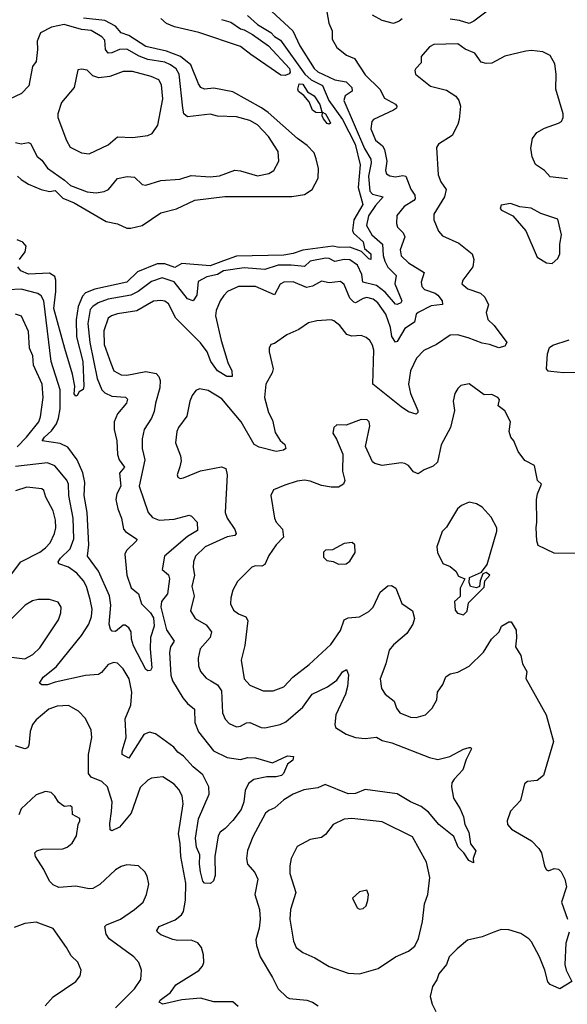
# Model space of a CAD drawing. Extents: x 1771496 to 1971148, y 471553 to 643630.
# Tile 224 of 256: x 1803308 to 1806205, y 597594 to 602803. Entities that reach past the tile are written whole.
import ezdxf

# ---------------------------------------------------------------- set-up
doc = ezdxf.new("R2010")
doc.units = 0

msp = doc.modelspace()

# ---------------------------------------------------------------- linework, layer by layer
at = {"layer": '0CON10XD'}
for points in [[(1804618.3, 602868.3), (1804752.7, 602745), (1804789.7, 602665), (1804865, 602544.7), (1804885, 602527.6), (1804975, 602484.4), (1805035, 602473.6), (1805064.1, 602445), (1805066.2, 602425), (1805029.4, 602400.6), (1805022.5, 602375), (1805131.2, 602121.2), (1805165, 602064.3), (1805166.8, 602045), (1805152.9, 601975), (1805159.6, 601895), (1805175, 601879.2), (1805231.4, 601865), (1805190.7, 601819.3), (1805153.8, 601765), (1805142.6, 601715), (1805170, 601665), (1805226.9, 601615), (1805230.3, 601555), (1805239.2, 601525), (1805255, 601493.3), (1805299, 601449), (1805292.8, 601405), (1805328.9, 601315), (1805324.7, 601305.3), (1805305, 601295.9), (1805295, 601297.8), (1805241.5, 601361.5), (1805195, 601396), (1805123.7, 601413.7), (1805117, 601455), (1805095, 601504.5), (1805055, 601533.3), (1805025, 601534.8), (1804975, 601523.3), (1804945, 601539.8), (1804925, 601541.7), (1804845, 601526), (1804815, 601497.7), (1804744, 601505), (1804675, 601504.8), (1804605, 601481.9), (1804495, 601490.6), (1804385, 601474.8), (1804355, 601455.2), (1804298, 601442), (1804252.2, 601417.8), (1804244.8, 601345), (1804224.7, 601315.3), (1804195, 601326.3), (1804125, 601415.8), (1804062.1, 601437.9), (1804005, 601418.6), (1803935, 601365.7), (1803895.4, 601345.4), (1803775, 601324.5), (1803722.3, 601305), (1803693.9, 601286.1), (1803681, 601269), (1803668.1, 601195), (1803679.1, 601095), (1803718, 600905), (1803742.9, 600845), (1803758.6, 600828.6), (1803795, 600811.3), (1803866.8, 600806.8), (1803878.2, 600795), (1803873.1, 600775), (1803825, 600718.5), (1803807.7, 600675), (1803807.7, 600635), (1803822.2, 600575), (1803825, 600502), (1803833.8, 600475), (1803861.6, 600435), (1803835.8, 600404.2), (1803842.4, 600335), (1803821.3, 600295), (1803816.2, 600265), (1803826.5, 600215), (1803846.8, 600165), (1803857.3, 600107.3), (1803866.9, 600095), (1803928.1, 600055), (1803925.6, 600045), (1803872.9, 599995), (1803864.1, 599975.9), (1803874.4, 599864.4), (1803897.6, 599797.6), (1803935.3, 599765.3), (1803952.8, 599712.8), (1803999.5, 599665), (1804015, 599638.1), (1804019.3, 599595), (1804000.5, 599535), (1803997.9, 599475), (1804006.4, 599373.6), (1803999.5, 599360.5), (1803985, 599357.5), (1803974.2, 599365), (1803909.7, 599489.7), (1803899.4, 599525), (1803896.7, 599565), (1803885.5, 599585.5), (1803865, 599599.2), (1803855, 599599.2), (1803815, 599566.9), (1803797.1, 599567.1), (1803788.3, 599578.3), (1803780.8, 599605), (1803789.8, 599705), (1803783.1, 599755), (1803725.2, 599885.2), (1803666.7, 599965), (1803673.2, 600025), (1803664.3, 600195), (1803648.9, 600285), (1803651.4, 600355), (1803642.3, 600405), (1803611.9, 600475), (1803561.5, 600541.5), (1803521.4, 600561.4), (1803426, 600575), (1803438.2, 600595), (1803475, 600627.5), (1803501.9, 600665), (1803513.2, 600695), (1803521, 600745), (1803521.2, 600845), (1803474.2, 600994.2), (1803435.2, 601315), (1803421.5, 601341.5), (1803404.4, 601355), (1803315, 601377.2), (1803246.7, 601373.3)], [(1804512.7, 602825), (1804565, 602776.8), (1804635.7, 602735.7), (1804655.7, 602715), (1804688, 602695), (1804816, 602515), (1804850.2, 602485), (1804908.9, 602455), (1804944, 602375), (1805015.3, 602275), (1805081.8, 602145), (1805108.7, 602035), (1805098.5, 601915), (1805123.8, 601825), (1805076.2, 601745), (1805067.8, 601687.8), (1805074.2, 601674.2), (1805125, 601628.4), (1805132, 601592), (1805165.2, 601565), (1805166.1, 601533.9), (1805155, 601537.9), (1805116.2, 601576.2), (1805055, 601599.7), (1804998.1, 601598.1), (1804965, 601604.8), (1804805, 601584.2), (1804755, 601566.1), (1804705, 601556.9), (1804455, 601551.9), (1804385, 601528.1), (1804315, 601501.4), (1804165, 601513.8), (1804128.2, 601491.8), (1804075, 601511.8), (1804035, 601510.8), (1803931.7, 601468.3), (1803874.5, 601415), (1803705, 601377), (1803655, 601357.3), (1803640.4, 601339.6), (1803616.3, 601285), (1803605.8, 601215), (1803608.4, 601125), (1803640.8, 600995), (1803646.6, 600863.4), (1803643.3, 600846.7), (1803622.5, 600835), (1803612.5, 600815), (1803605, 600812), (1803595, 600823.8), (1803598.5, 600865), (1803587.8, 600927.8), (1803546.5, 601063.5), (1803488.4, 601275), (1803498.3, 601365), (1803499.6, 601425), (1803493.7, 601443.7), (1803465, 601461.9), (1803355, 601456.4), (1803314.2, 601475), (1803298, 601495)], [(1804932.5, 602845), (1804942.9, 602785), (1804960, 602745), (1804960.7, 602700.7), (1804985, 602656.7), (1805036, 602615), (1805078.5, 602598.5), (1805135, 602511.5), (1805213.6, 602435), (1805237.3, 602387.3), (1805295, 602355.4), (1805303.1, 602345), (1805300.6, 602335), (1805285.8, 602325), (1805179.2, 602275), (1805170.6, 602265), (1805166.2, 602225), (1805190.8, 602165), (1805226.4, 602135), (1805236.9, 602116.9), (1805249.6, 602055), (1805243.1, 602005), (1805248.2, 601988.2), (1805265, 601977.8), (1805295, 601971.8), (1805335, 601979.2), (1805350, 601975), (1805376.6, 601906.6), (1805397.3, 601875), (1805399.6, 601855), (1805393.6, 601846.4), (1805342.5, 601815), (1805302.5, 601767.5), (1805300.9, 601725), (1805305.6, 601705), (1805335.6, 601675), (1805344.5, 601655), (1805321.2, 601585), (1805325, 601552.9), (1805365, 601516.2), (1805446.9, 601465), (1805431.8, 601415), (1805435, 601390.8), (1805448.6, 601375), (1805505, 601355.8), (1805520.4, 601345), (1805542.9, 601315), (1805544.3, 601295.7), (1805485, 601288.9), (1805415.3, 601254.7), (1805405.3, 601244.7), (1805396.5, 601203.5), (1805345, 601170), (1805305, 601101.2), (1805295, 601096.2), (1805277.2, 601127.2), (1805270, 601175), (1805245, 601245.6), (1805203.2, 601305), (1805177.8, 601325), (1805145, 601332.5), (1805125, 601327.9), (1805085, 601305.3), (1805075, 601308.2), (1805055, 601330), (1805025, 601401.4), (1805005, 601417.5), (1804945, 601410.4), (1804905, 601420.4), (1804856.5, 601393.5), (1804825, 601386.9), (1804755, 601416), (1804705, 601413.6), (1804685, 601403.5), (1804655, 601346.7), (1804555, 601391.6), (1804465, 601391.8), (1804407.1, 601365), (1804387, 601343), (1804368.1, 601315), (1804347.3, 601265), (1804343.3, 601236.7), (1804372.9, 601105), (1804408.9, 600988.9), (1804429.2, 600945), (1804432.5, 600915), (1804403.8, 600915), (1804355, 600945.4), (1804318.2, 600995), (1804298.8, 601045), (1804265, 601093.2), (1804134.1, 601224.1), (1804095, 601300.5), (1804075, 601313.8), (1804055, 601318.2), (1804015, 601314.5), (1803926.7, 601263.3), (1803825, 601247.6), (1803793, 601237), (1803776.4, 601223.6), (1803753.3, 601156.7), (1803754.3, 601085), (1803789.4, 600985), (1803806.5, 600945), (1803843.6, 600923.6), (1803875, 600921.6), (1803975, 600942.5), (1804030.4, 600930.4), (1804043.5, 600915), (1804050, 600895), (1804048.9, 600855), (1804025.5, 600775), (1804019.2, 600730.8), (1804004.7, 600695.3), (1803965.6, 600635), (1803955.5, 600585), (1803955.5, 600535), (1803970.4, 600475), (1803940, 600335), (1803987.9, 600195), (1804009.9, 600169.9), (1804045, 600154.6), (1804125, 600160.8), (1804205, 600181.1), (1804216.7, 600176.7), (1804245.7, 600145), (1804249.1, 600100.9), (1804195, 600069.2), (1804074.5, 599965), (1804063.6, 599903.6)], [(1805331.6, 602808.4), (1805316, 602795), (1805285, 602783.1), (1805225, 602798.2), (1805175, 602827.3)], [(1805795, 602858.5), (1805711.1, 602795), (1805685, 602783), (1805635, 602798.6), (1805585, 602805.9)], [(1803712.7, 601887.3), (1803755, 601894.5), (1803777.1, 601905), (1803825, 601963.1), (1803876.4, 601973.6), (1803915, 601969.4), (1803955, 601930.8), (1803975, 601927.1), (1804055, 601951.8), (1804155, 601960), (1804215, 601979.6), (1804315, 601970.9), (1804365, 601977.8), (1804445, 602006.1), (1804475, 602003.2), (1804565, 601977.8), (1804625, 601988.8), (1804652.9, 602005), (1804678.5, 602055), (1804674.6, 602105), (1804624.7, 602185), (1804565, 602246.4), (1804525, 602270), (1804455, 602289.7), (1804355, 602292.6), (1804315, 602302.4), (1804195, 602289.5), (1804176.2, 602305), (1804170.3, 602335), (1804152, 602515), (1804135, 602543.5), (1804105.3, 602565), (1804075, 602579), (1803985, 602593.1), (1803940.5, 602610.5), (1803875, 602647.4), (1803835, 602646.1), (1803795, 602627.3), (1803775, 602625.3), (1803761.3, 602645), (1803757.4, 602695), (1803742.7, 602712.7), (1803685, 602745.7), (1803635, 602750.4), (1803543.2, 602776.8), (1803476.6, 602763.4), (1803417.3, 602732.7), (1803400, 602690), (1803402.4, 602645), (1803395, 602582.5), (1803374.6, 602555.4), (1803356.4, 602453.6), (1803317.4, 602412.6), (1803249.9, 602380.1)], [(1803295.9, 601975.9), (1803315, 601957.9), (1803355, 601932.9), (1803420.8, 601905), (1803465, 601893.9), (1803495, 601900), (1803535, 601859.5), (1803595.5, 601835), (1803765, 601736.1), (1803825, 601723.5), (1803875, 601700), (1803895, 601699.6), (1803955.9, 601714.1), (1804055, 601781.5), (1804136.9, 601803.1), (1804235, 601847.9), (1804392.7, 601867.3), (1804748.2, 601868.2), (1804815, 601879.1), (1804855, 601905.3), (1804886.4, 601965), (1804888, 602015), (1804876.4, 602066.4), (1804865, 602098.9), (1804828, 602138), (1804776.5, 602175), (1804622, 602312), (1804586.6, 602336.6), (1804435, 602422.2), (1804335, 602440), (1804285, 602435.9), (1804265.6, 602445), (1804253, 602463), (1804213, 602565), (1804158.9, 602608.9), (1804085, 602636.5), (1803975, 602662), (1803885, 602718.8), (1803845, 602734.2), (1803815, 602768.3), (1803758.3, 602798.3), (1803645, 602810.6)], [(1804374.8, 602804.8), (1804425, 602790.4), (1804475, 602754.4), (1804495, 602750), (1804538.6, 602725), (1804624.5, 602665), (1804734.7, 602545), (1804738.1, 602525), (1804733.2, 602516.8), (1804712.1, 602507.9), (1804689.1, 602509.1), (1804529.6, 602619.6), (1804475, 602661.8), (1804255, 602734.7), (1804126.1, 602766.1), (1804085, 602782.4), (1804055, 602809.6)], [(1806043.6, 602206.4), (1806085, 602230), (1806158.8, 602255), (1806174, 602265), (1806182.5, 602285), (1806182.5, 602305), (1806144.6, 602435), (1806145.4, 602515.4), (1806138.9, 602568.9), (1806114.5, 602614.5), (1806075, 602633.1), (1806015, 602640), (1805985, 602636.4), (1805875, 602610), (1805805, 602573.5), (1805775, 602572), (1805749.2, 602579.2), (1805715, 602626.2), (1805665, 602648), (1805625, 602675.6), (1805498.3, 602671.7), (1805475, 602660), (1805431.7, 602608.3), (1805431.2, 602575), (1805403.8, 602545), (1805398.8, 602535), (1805401.2, 602515), (1805480.7, 602450.7), (1805565, 602430), (1805615, 602399.2), (1805630.6, 602375), (1805639.4, 602345), (1805632.2, 602275), (1805625, 602248.8), (1805595, 602191.2), (1805522.5, 602145), (1805512.5, 602127.5), (1805522.4, 601982.4), (1805535.5, 601945.5), (1805564.3, 601905), (1805554.5, 601865), (1805499.5, 601775), (1805499.5, 601745), (1805522.9, 601685), (1805545, 601659.2), (1805630.9, 601620.9), (1805701.4, 601565), (1805710, 601535), (1805704.2, 601495), (1805652.5, 601425), (1805646, 601405), (1805678.7, 601378.7), (1805745, 601355.4), (1805768.2, 601335), (1805788.1, 601295), (1805775.4, 601254.6), (1805785, 601217.1), (1805817.3, 601185), (1805884.2, 601095), (1805873.8, 601075), (1805842.6, 601067.4), (1805793.3, 601085), (1805755, 601090.9), (1805680.6, 601120.6), (1805624.4, 601135.6), (1805585, 601134.4), (1805512.9, 601085), (1805445, 601052.3), (1805406.9, 601013.1), (1805375, 600946), (1805365.3, 600875), (1805374.6, 600825), (1805414.3, 600735.7), (1805414, 600725), (1805405, 600716), (1805365, 600728.5), (1805325, 600754.1), (1805175.6, 600875), (1805180.4, 601055), (1805175, 601081.2), (1805160.8, 601105), (1805141.3, 601121.3), (1805115, 601131.4), (1805065, 601129.5), (1805038.3, 601138.3), (1805000.8, 601185), (1804970.3, 601210.3), (1804955, 601215.6), (1804880.3, 601209.7), (1804835, 601199.2), (1804785, 601164.2), (1804721.2, 601135), (1804655, 601090), (1804636.1, 601083.9), (1804628, 601065), (1804627.5, 601045), (1804648.1, 600955), (1804643.3, 600935), (1804609.5, 600875), (1804603.1, 600805), (1804624.6, 600725), (1804644.6, 600685), (1804659.3, 600619.3), (1804685, 600577.1), (1804710, 600555), (1804715, 600533.8), (1804702.5, 600525), (1804665, 600518.9), (1804575, 600541.8), (1804547.8, 600555), (1804479.6, 600675), (1804376.5, 600796.5), (1804305, 600841.8), (1804259.1, 600850.9), (1804239.5, 600840.5), (1804219.5, 600815), (1804207.9, 600785), (1804192.7, 600705), (1804147.5, 600645), (1804139.6, 600625), (1804131.8, 600565), (1804158.9, 600495), (1804161.7, 600468.3), (1804155, 600437.5), (1804141.2, 600395), (1804145, 600382.5), (1804156.4, 600376.4), (1804175, 600378.8), (1804263.8, 600416.2), (1804375, 600436.7), (1804397.9, 600427.9), (1804405.5, 600395.5), (1804395.5, 600195), (1804404.6, 600165), (1804446.2, 600105), (1804453.1, 600085), (1804445.3, 600074.7), (1804405, 600067.1), (1804289.1, 600015), (1804236.9, 599965), (1804227.9, 599935), (1804225.5, 599905), (1804232.5, 599865), (1804218.9, 599805), (1804230, 599755), (1804211.1, 599675), (1804235.8, 599635), (1804295, 599600.9), (1804322.1, 599565), (1804314.5, 599535), (1804263.1, 599475), (1804251.9, 599425), (1804252.9, 599385), (1804264.2, 599355), (1804295, 599318.6), (1804318, 599305), (1804353.4, 599283.4), (1804375, 599252.5), (1804381.2, 599135), (1804395, 599102.5), (1804415, 599079.4), (1804455, 599061.9), (1804475, 599065.6), (1804507.2, 599082.8), (1804525, 599084.1), (1804585, 599057.5), (1804605, 599055.9), (1804685, 599074.7), (1804715, 599088), (1804806.1, 599165), (1804855.8, 599234.2), (1804936.9, 599273.1), (1804985, 599309.4), (1805015, 599352), (1805036, 599366), (1805046.9, 599336.9), (1805042.7, 599275), (1805032.1, 599235), (1804980.6, 599125), (1804974.4, 599074.4), (1804978.1, 599058.1), (1805035, 599023.8), (1805085, 599004.5), (1805135, 599000.4), (1805195, 599007.8), (1805225, 598990), (1805277.3, 598977.3), (1805475, 598899.2), (1805519.5, 598889.5), (1805582.5, 598905), (1805655, 598944.2), (1805685, 598953.3), (1805695, 598952.5), (1805698.8, 598945), (1805670.4, 598889.6), (1805652.5, 598835), (1805605.7, 598785), (1805594.2, 598765), (1805592, 598745), (1805602.9, 598685), (1805637.9, 598627.9), (1805655.7, 598585), (1805662.5, 598545), (1805683.1, 598505), (1805693.4, 598443.4), (1805720, 598405), (1805706.7, 598365), (1805708.3, 598341.7), (1805684, 598355), (1805658, 598395), (1805626.7, 598425), (1805605, 598481.4), (1805525.7, 598545), (1805470.2, 598610.2), (1805431.1, 598641.1), (1805375, 598665.5), (1805305, 598707.3), (1805135, 598729.6), (1805085, 598709.2), (1805045, 598706.8), (1804924.1, 598755.9), (1804885, 598738.5), (1804811.4, 598728.6), (1804755, 598705.4), (1804705.3, 598674.7), (1804657.4, 598632.6), (1804625, 598620), (1804608.9, 598605), (1804540.6, 598479.4), (1804513.2, 598406.8), (1804507.5, 598365), (1804512.5, 598335), (1804550.9, 598290.9), (1804567.3, 598255), (1804551.2, 598175), (1804575.8, 598095), (1804579.7, 598045), (1804574.1, 597995.9), (1804556.2, 597935), (1804560, 597905), (1804580, 597845), (1804644.3, 597735.7), (1804675.5, 597675), (1804721.4, 597631.4), (1804735, 597624.4), (1804826.2, 597615), (1804856, 597605), (1804887.5, 597585)], [(1803675, 602093.3), (1803775, 602141.5), (1803825, 602183.9), (1803905, 602180), (1803985, 602190.6), (1804008.9, 602201.1), (1804037.8, 602245), (1804064.1, 602385), (1804057.6, 602457.6), (1804044.1, 602484.1), (1804002.9, 602502.9), (1803905, 602529.2), (1803855, 602528.9), (1803785, 602502.5), (1803726.2, 602496.2), (1803695, 602505.6), (1803665, 602535.6), (1803635, 602541.2), (1803615, 602537.5), (1803595.6, 602445), (1803528.5, 602365), (1803508.9, 602305), (1803508.9, 602285), (1803554.7, 602164.7), (1803575, 602129.2), (1803635, 602098.1), (1803675, 602093.3)], [(1804945, 602251.2), (1804935, 602254.2), (1804915, 602278.8), (1804907.5, 602295), (1804910, 602310), (1804875, 602311.8), (1804856.5, 602325), (1804838.8, 602368.8), (1804811.4, 602401.4), (1804782.5, 602422.5), (1804778.6, 602435), (1804786.6, 602463.4), (1804805, 602461.3), (1804831.1, 602421.1), (1804865, 602400), (1804895, 602354.3), (1804905.6, 602315.6), (1804925.5, 602305), (1804949.2, 602265), (1804952.5, 602255), (1804945, 602251.2)], [(1806205, 601961.1), (1806115, 601971.1), (1806084.3, 602005), (1806036.8, 602036.8), (1806018.3, 602078.3), (1806012.6, 602122.6), (1806020.4, 602175), (1806043.6, 602206.4)], [(1803285, 602153.9), (1803315, 602146.8), (1803355, 602154.2), (1803365, 602148.8), (1803399.2, 602079.2), (1803425, 602060.5), (1803455, 602018), (1803544.8, 601954.8), (1803576.2, 601925), (1803665, 601892.4), (1803712.7, 601887.3)], [(1806125, 601513.8), (1806155, 601540), (1806165.8, 601565), (1806165.8, 601615), (1806174, 601665), (1806155, 601747.5), (1806065, 601777.1), (1806014.3, 601805.7), (1805952.9, 601812.9), (1805905, 601831.2), (1805855, 601822.5), (1805850, 601805), (1805856.7, 601795), (1805916, 601766), (1805985, 601686.7), (1806045.8, 601545.8), (1806095, 601516.7), (1806125, 601513.8)], [(1803306.2, 601535), (1803336.2, 601575), (1803341.2, 601605), (1803325, 601626.2), (1803295, 601638.8)], [(1803295, 600542.7), (1803344.2, 600595), (1803408.2, 600675), (1803418.3, 600701.7), (1803431.8, 600805), (1803426.2, 600875), (1803380, 600975), (1803376.4, 601025), (1803359.1, 601065), (1803354, 601154), (1803317.5, 601235), (1803285, 601245.5)], [(1806265, 600935.7), (1806185, 600934.3), (1806117.7, 600942.3), (1806104.3, 600944.3), (1806094.3, 600955), (1806099.2, 601035), (1806110.9, 601069.1), (1806129.1, 601080.9), (1806215, 601108.5)], [(1806295, 599979.2), (1806135, 599980), (1806051.1, 600021.1), (1806042.9, 600045), (1806039.4, 600115), (1806044.3, 600145), (1806042.2, 600265), (1806047.5, 600295), (1806067.8, 600345), (1806047.1, 600365), (1806030.8, 600445), (1805980.9, 600470.9), (1805945, 600519.2), (1805922.5, 600575), (1805906.7, 600595), (1805897.5, 600625), (1805904.2, 600675), (1805875, 600733.3), (1805839.3, 600759.3), (1805845.7, 600794.3), (1805837.5, 600805), (1805805, 600820.6), (1805765, 600818.8), (1805686.4, 600876.4), (1805641.7, 600868.3), (1805625, 600852.5), (1805610, 600825), (1805600.6, 600785), (1805608.6, 600735), (1805586.4, 600645), (1805537, 600553), (1805517.8, 600462.2), (1805495, 600440.5), (1805448.3, 600421.7), (1805415, 600400), (1805390.6, 600410.6), (1805365, 600444), (1805345, 600455.6), (1805325, 600458.1), (1805225, 600443.8), (1805185.8, 600455), (1805174.3, 600464.2), (1805137.8, 600545), (1805160, 600655), (1805156, 600675), (1805145.7, 600685.7), (1805115, 600687.1), (1805035, 600657.5), (1804985, 600660), (1804968.8, 600645), (1804964.2, 600615), (1804984.3, 600584.3), (1805017.1, 600505), (1805015.6, 600415), (1805027.5, 600365), (1805021.5, 600345), (1804995, 600330.4), (1804955, 600330.4), (1804905, 600338.2), (1804845, 600362.3), (1804815, 600367.1), (1804775, 600361.4), (1804710.4, 600339.6), (1804650, 600315), (1804635.8, 600285), (1804655.8, 600165), (1804664.4, 600144.4), (1804697.2, 600107.2), (1804702.7, 600065), (1804664.4, 600025), (1804625, 599968.6), (1804605, 599920.8), (1804588.3, 599911.7), (1804555, 599912.9), (1804535, 599905.8), (1804459.7, 599830.3), (1804435.5, 599784.5), (1804424.2, 599744.2), (1804423, 599713), (1804439.4, 599679.4), (1804465, 599658.9), (1804504.6, 599644.6), (1804514.5, 599625), (1804498.4, 599491.6), (1804479.4, 599415), (1804494.5, 599315), (1804525, 599282.5), (1804595, 599251.4), (1804648.3, 599251.7), (1804705, 599273.1), (1804751.9, 599325), (1804839.3, 599390.7), (1804953.3, 599496.7), (1805005, 599570.8), (1805025, 599627.5), (1805045, 599638.9), (1805105, 599644.6), (1805155, 599671.5), (1805177.3, 599695), (1805215, 599773.5), (1805255, 599808.1), (1805275, 599809.2), (1805297.5, 599795), (1805330, 599715), (1805385.4, 599675.4), (1805396.7, 599635), (1805387.1, 599605), (1805355.7, 599555), (1805284.4, 599495), (1805262.6, 599467.4), (1805245.5, 599395), (1805214.3, 599315), (1805222, 599265), (1805242, 599235), (1805288, 599198), (1805301.1, 599161.1), (1805318.8, 599135), (1805375, 599112.2), (1805405, 599111.1), (1805453.8, 599125), (1805489.2, 599160.8), (1805515.4, 599204.6), (1805518.6, 599245), (1805545.5, 599285), (1805562.9, 599327.1), (1805585, 599342), (1805625, 599351.4), (1805685, 599382.9), (1805762.3, 599457.7), (1805804.3, 599525), (1805844.4, 599565), (1805856.2, 599595), (1805895, 599618), (1805907.3, 599617.3), (1805934.1, 599574.1), (1805936.9, 599533.1), (1805930, 599485), (1805959.1, 599439.1), (1805968, 599395), (1805990.8, 599355), (1805985, 599317.5), (1806093.3, 599125), (1806132, 598985), (1806078, 598805), (1806045, 598778), (1805995, 598772), (1805979.2, 598760.8), (1805958, 598672), (1805904.2, 598615), (1805885.8, 598565), (1805889.2, 598545), (1805909.7, 598519.7), (1806015, 598457.8), (1806055, 598418.6), (1806069.1, 598395), (1806084.4, 598325), (1806094.5, 598304.5), (1806105, 598300), (1806135, 598311.4), (1806158.5, 598308.5), (1806172.5, 598295), (1806192, 598255), (1806200, 598215), (1806174.2, 598135), (1806206, 598045)], [(1804063.6, 599903.6), (1804061.2, 599895), (1804095.2, 599865.2), (1804100, 599845), (1804089.3, 599765), (1804058.7, 599725), (1804054.8, 599695), (1804084.9, 599574.8), (1804125.4, 599515), (1804105.7, 599484.3), (1804099.5, 599455), (1804106.5, 599335), (1804116.2, 599305), (1804171.3, 599215), (1804195.5, 599185), (1804232.2, 599155), (1804234.1, 599085), (1804252.9, 599035), (1804332.2, 598935), (1804405, 598898.9), (1804475, 598888.2), (1804515, 598898.8), (1804555, 598898.6), (1804645, 598871.4), (1804725, 598908.1), (1804755.7, 598905.7), (1804752.5, 598885), (1804723.8, 598865), (1804704, 598815), (1804692, 598805), (1804665, 598796.9), (1804615, 598797.1), (1804546.8, 598783.2), (1804518.8, 598761.2), (1804501.2, 598725), (1804493.3, 598665), (1804479.4, 598625), (1804435, 598566.4), (1804395, 598524.4), (1804367.5, 598505), (1804357.1, 598485), (1804340, 598375), (1804342, 598275), (1804333.6, 598246.4), (1804317, 598233), (1804285, 598234), (1804275.9, 598245.9), (1804264.2, 598295), (1804258.2, 598335), (1804261.2, 598385), (1804243.4, 598425), (1804237.4, 598472.6), (1804254.1, 598575), (1804309.6, 598705), (1804307.7, 598745), (1804277.2, 598807.2), (1804225, 598850.6), (1804175, 598906.4), (1804145, 598927.2), (1804123.3, 598955), (1804025.7, 599024.3), (1803995, 599033.6), (1803965, 599020.9), (1803885, 598895.8), (1803850, 598915), (1803850, 598935), (1803870.6, 599005), (1803865.4, 599105), (1803895, 599176.2), (1803901.2, 599245), (1803886.6, 599315), (1803855, 599368.1), (1803825, 599398.6), (1803805, 599401.4), (1803775, 599390.8), (1803741.2, 599348.8), (1803725, 599338.1), (1803655, 599332.8), (1803495, 599298.8), (1803455, 599284.8), (1803423.9, 599283.9), (1803413, 599293), (1803431.5, 599325), (1803500.2, 599379.8), (1803635, 599545.4), (1803673.3, 599605), (1803688, 599645), (1803691.3, 599685), (1803680.9, 599735), (1803660.3, 599805), (1803644.7, 599835), (1803609.1, 599875), (1803565, 599905.9), (1803514.7, 599924.7), (1803510.5, 599935), (1803523.3, 599955), (1803575, 600004.4), (1803593.5, 600056.5), (1803590.2, 600165), (1803568.4, 600285), (1803565.6, 600345), (1803557.2, 600367.2), (1803492.9, 600442.9), (1803455, 600458.2), (1803285, 600438.7)], [(1803265, 599870), (1803314.3, 599935), (1803415, 599986.1), (1803445, 600008.2), (1803468.2, 600035), (1803492.2, 600085), (1803498.8, 600115), (1803497.6, 600155), (1803485, 600204.3), (1803446.7, 600276.7), (1803435, 600312.9), (1803425, 600321.5), (1803345, 600330.3), (1803285, 600310)], [(1805655, 599654.2), (1805675, 599673.3), (1805682.7, 599717.3), (1805765, 599801.2), (1805769.2, 599835), (1805795.7, 599865), (1805775, 599877.8), (1805758, 599872), (1805743.8, 599835), (1805740, 599805), (1805725, 599797.5), (1805693.5, 599805), (1805685.6, 599825), (1805687.5, 599852.5), (1805750, 599880), (1805780, 599920), (1805832.5, 600097.5), (1805832.1, 600115), (1805801.7, 600171.7), (1805755, 600223.3), (1805725, 600241.2), (1805685, 600250), (1805645, 600233.3), (1805623.3, 600215), (1805565, 600117.5), (1805543.3, 600095), (1805514.3, 600015), (1805517.5, 599985), (1805546.1, 599926.1), (1805585, 599910), (1805615.5, 599885.5), (1805629.4, 599859.4), (1805662.5, 599845), (1805637.1, 599795), (1805638.8, 599751.2), (1805607.3, 599725), (1805611.2, 599678.8), (1805623.1, 599663.1), (1805655, 599654.2)], [(1804995, 599922.5), (1805035, 599923.8), (1805055, 599937.5), (1805082.5, 599985), (1805080, 600025), (1805067, 600037), (1805025, 600032.5), (1804961.7, 599998.3), (1804925, 599996.2), (1804915, 599986.7), (1804915, 599960), (1804931.7, 599941.7), (1804966.4, 599936.4), (1804995, 599922.5)], [(1803265, 599430), (1803335, 599421.9), (1803377.5, 599445), (1803415, 599480), (1803512.8, 599627.2), (1803525.6, 599665), (1803527.5, 599695), (1803511.2, 599721.2), (1803465.7, 599735.7), (1803405, 599735.6), (1803375, 599727.8), (1803335.8, 599705), (1803265, 599634)], [(1804462.7, 597582.7), (1804435, 597606.2), (1804335, 597606.4), (1804265, 597625.4), (1804165, 597617.9), (1804065, 597594.6), (1804046, 597605), (1804050.8, 597615), (1804105, 597656.7), (1804133.2, 597696.8), (1804255, 597771.9), (1804274.3, 597795), (1804281.9, 597815), (1804280, 597855), (1804269.4, 597895), (1804249.8, 597919.8), (1804215, 597932.5), (1804145, 597931.8), (1804117.3, 597937.3), (1804055, 597961.5), (1804036.9, 597975), (1804033.5, 597985), (1804045, 598005.5), (1804129.5, 598040.5), (1804163.4, 598066.6), (1804173.6, 598085), (1804185.4, 598144.6), (1804186.9, 598235), (1804160, 598375), (1804157.1, 598445), (1804148.1, 598495), (1804172.5, 598655), (1804166.8, 598696.8), (1804150.2, 598730.2), (1804125, 598758.9), (1804065, 598797.1), (1804005, 598790), (1803985, 598780), (1803945, 598740), (1803896.9, 598605), (1803835, 598531.1), (1803795, 598510.8), (1803787.1, 598517.1), (1803785, 598550), (1803793.8, 598613.8), (1803797.2, 598665), (1803771.5, 598745), (1803742.9, 598772.9), (1803685, 598795.4), (1803671.4, 598815), (1803672.1, 598915), (1803690, 599005), (1803685.7, 599045), (1803655.4, 599105.4), (1803619.2, 599145), (1803565, 599174.4), (1803505, 599171.5), (1803462, 599155), (1803395, 599098.6), (1803375.6, 599075), (1803363.7, 599036.3), (1803356.6, 598963.4), (1803349.7, 598950.3), (1803335, 598946), (1803285, 598960.8)], [(1803815, 597575.6), (1803915.6, 597675), (1803948.9, 597725), (1803952.9, 597775), (1803937.5, 597815), (1803910.8, 597845), (1803780.4, 597940.4), (1803764.5, 597965), (1803758.8, 598005), (1803766.2, 598015), (1803840.8, 598045), (1803915.4, 598094.6), (1803960, 598135), (1803978.6, 598175), (1803990.8, 598229.2), (1803981.9, 598271.9), (1803968.8, 598295), (1803935.9, 598325.9), (1803875, 598330.8), (1803845, 598322.9), (1803815, 598305.6), (1803731.5, 598228.5), (1803695, 598206.5), (1803675, 598204.4), (1803605, 598219.1), (1803515, 598212.3), (1803485.3, 598225.3), (1803464.6, 598245), (1803436.1, 598306.1), (1803391.2, 598375), (1803387.5, 598395), (1803397.5, 598405), (1803425.9, 598414.1), (1803535, 598415.6), (1803558.8, 598425), (1803585, 598446.7), (1803608, 598485), (1803616.2, 598545), (1803626.2, 598565), (1803625, 598576), (1803587.3, 598597.3), (1803585, 598637.1), (1803575, 598644.3), (1803545, 598640), (1803535, 598645.8), (1803512.7, 598662.7), (1803494.1, 598694.1), (1803473.9, 598713.9), (1803445, 598719.2), (1803395, 598702), (1803315, 598627.5), (1803303, 598597)], [(1805105, 597754.4), (1805205, 597783.3), (1805296.2, 597845), (1805365, 597874.2), (1805398.3, 597901.7), (1805418.3, 597941.7), (1805438, 598032), (1805448.5, 598125), (1805467.5, 598175), (1805477.5, 598265), (1805459.5, 598345), (1805385, 598480), (1805225, 598559.6), (1805065, 598577.5), (1805025, 598573.1), (1804965.8, 598545), (1804925, 598492.5), (1804905, 598476.9), (1804845, 598465.5), (1804775, 598428.1), (1804744.4, 598365), (1804736.9, 598326.9), (1804736.5, 598285), (1804768.1, 598185), (1804740.5, 598095), (1804736.9, 598045), (1804757, 597927), (1804770.8, 597895), (1804805, 597867.5), (1804868.9, 597838.9), (1804945, 597794.3), (1805045, 597758.9), (1805105, 597754.4)], [(1805105, 598097.5), (1805125, 598100), (1805140, 598115), (1805150, 598145), (1805152.5, 598175), (1805145, 598197.5), (1805105, 598188.8), (1805067.5, 598155), (1805093.6, 598103.6), (1805105, 598097.5)], [(1803442, 597585), (1803485, 597633.8), (1803605, 597713.8), (1803628, 597745), (1803633.6, 597773.6), (1803615, 597817.5), (1803579.5, 597849.5), (1803556, 597895), (1803484.4, 597994.4), (1803395, 598027.5), (1803335, 598021.2), (1803279.2, 598000.8)], [(1806214, 597975), (1806196.4, 597916.4), (1806192.5, 597805), (1806198, 597775), (1806228, 597715), (1806165, 597676), (1806115, 597698), (1806102.4, 597712.4), (1806086.5, 597775), (1806058.5, 597845), (1806015.4, 597925), (1806001, 597941), (1805958.9, 597968.9), (1805895, 597988.2), (1805855, 597988.7), (1805815.9, 597975.9), (1805755, 597951.5), (1805676.2, 597933.8), (1805622.6, 597887.4), (1805580.6, 597845), (1805565.4, 597804.6), (1805525.6, 597755), (1805515, 597723.3), (1805491.7, 597688.3), (1805478.8, 597635), (1805490, 597595), (1805510, 597555)]]:
    msp.add_lwpolyline(points, dxfattribs=at)

doc.saveas('drawing.dxf')
